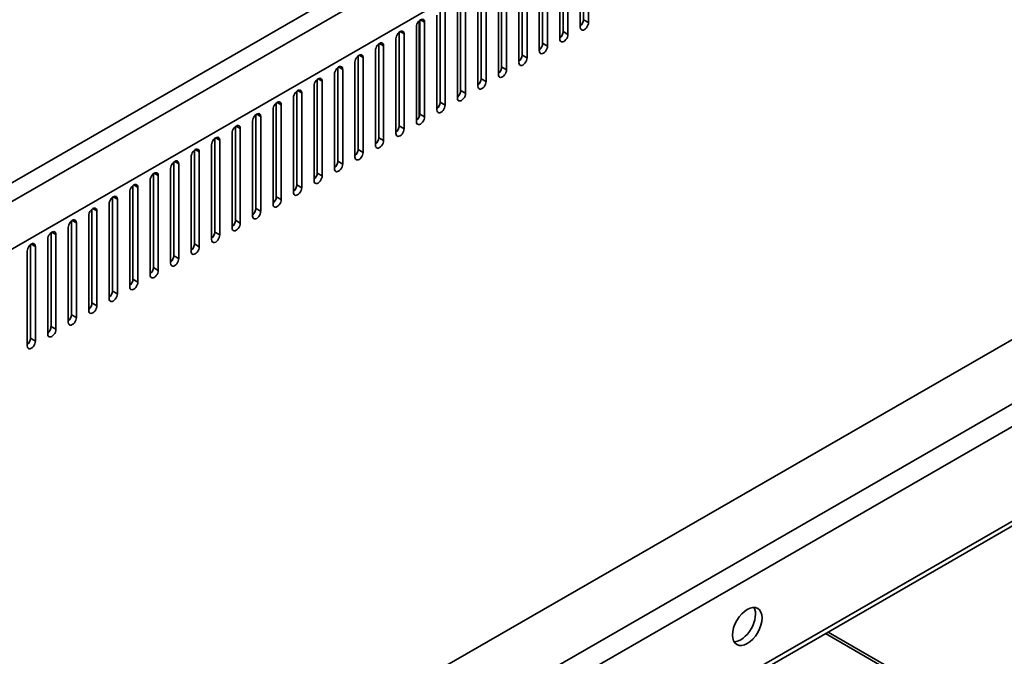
# Model space of a CAD drawing. Header units: millimetres. Extents: x 0 to 4200, y 0 to 2970.
# Tile 9 of 22: x 692 to 904, y 883 to 1020. Entities that reach past the tile are written whole.
import ezdxf

# ---------------------------------------------------------------- set-up
doc = ezdxf.new("R2010")
doc.units = ezdxf.units.MM
doc.header["$LTSCALE"] = 10
doc.layers.add('Sichtbare Kanten(ISO)', color=7, linetype='Continuous', lineweight=35)
doc.layers.add('Sichtbare tangentiale Kanten(ISO)', color=7, linetype='Continuous', lineweight=35)

msp = doc.modelspace()

# ---------------------------------------------------------------- linework, layer by layer
at = {"layer": 'Sichtbare Kanten(ISO)'}
for p, q in [((298.43, 745.27), (1136.64, 1227.95)), ((812.46, 1018.46), (812.46, 1038.9)), ((813.17, 1020.09), (813.17, 1040.31)), ((814.23, 1039.92), (814.23, 1019.48)), ((808.75, 1017.54), (808.75, 1037.76)), ((809.81, 1037.37), (809.81, 1016.93)), ((804.33, 1015), (804.33, 1035.22)), ((805.39, 1034.83), (805.39, 1014.39)), ((808.04, 1015.92), (808.04, 1036.35)), ((799.91, 1012.45), (799.91, 1032.67)), ((803.62, 1013.37), (803.62, 1033.81)), ((799.2, 1010.83), (799.2, 1031.26)), ((800.97, 1032.28), (800.97, 1011.84)), ((794.79, 1008.28), (794.79, 1028.72)), ((795.49, 1009.91), (795.49, 1030.13)), ((796.55, 1029.74), (796.55, 1009.3)), ((790.37, 1005.74), (790.37, 1026.17)), ((791.07, 1007.36), (791.07, 1027.58)), ((792.13, 1027.19), (792.13, 1006.75)), ((786.65, 1004.82), (786.65, 1025.04)), ((787.71, 1024.65), (787.71, 1004.21)), ((782.23, 1002.27), (782.23, 1022.49)), ((783.29, 1022.1), (783.29, 1001.66)), ((785.95, 1003.19), (785.95, 1023.63)), ((777.71, 999.18), (777.71, 1019.85)), ((777.81, 999.73), (777.81, 1019.95)), ((781.53, 1000.65), (781.53, 1021.08)), ((777.11, 998.1), (777.11, 1018.54)), ((778.88, 1019.56), (778.88, 999.12)), ((772.69, 995.56), (772.69, 1015.99)), ((773.4, 997.18), (773.4, 1017.4)), ((774.46, 1017.01), (774.46, 996.57)), ((768.27, 993.01), (768.27, 1013.45)), ((768.98, 994.64), (768.98, 1014.86)), ((770.04, 1014.47), (770.04, 994.03)), ((764.56, 992.09), (764.56, 1012.31)), ((765.62, 1011.92), (765.62, 991.48)), ((760.14, 989.55), (760.14, 1009.77)), ((761.2, 1009.38), (761.2, 988.94)), ((763.85, 990.47), (763.85, 1010.9)), ((755.72, 987), (755.72, 1007.22)), ((759.43, 987.92), (759.43, 1008.36)), ((755.01, 985.38), (755.01, 1005.81)), ((756.78, 1006.83), (756.78, 986.39)), ((750.59, 982.83), (750.59, 1003.27)), ((751.3, 984.46), (751.3, 1004.68)), ((752.36, 1004.29), (752.36, 983.85)), ((746.17, 980.29), (746.17, 1000.72)), ((746.88, 981.91), (746.88, 1002.13)), ((747.94, 1001.74), (747.94, 981.3)), ((537.4, 739.03), (989.88, 999.6)), ((742.46, 979.37), (742.46, 999.59)), ((743.52, 999.2), (743.52, 978.76)), ((738.04, 976.82), (738.04, 997.04)), ((739.1, 996.65), (739.1, 976.21)), ((741.75, 977.74), (741.75, 998.18)), ((733.62, 974.28), (733.62, 994.5)), ((737.33, 975.2), (737.33, 995.63)), ((732.91, 972.65), (732.91, 993.09)), ((734.68, 994.11), (734.68, 973.67)), ((728.49, 970.11), (728.49, 990.54)), ((729.2, 971.73), (729.2, 991.95)), ((730.26, 991.56), (730.26, 971.12)), ((724.07, 967.56), (724.07, 988)), ((724.78, 969.19), (724.78, 989.41)), ((725.84, 989.02), (725.84, 968.58)), ((720.36, 966.64), (720.36, 986.86)), ((721.42, 986.47), (721.42, 966.03)), ((715.94, 964.1), (715.94, 984.32)), ((717, 983.93), (717, 963.49)), ((719.66, 965.02), (719.66, 985.45)), ((711.52, 961.55), (711.52, 981.77)), ((715.24, 962.47), (715.24, 982.91)), ((710.82, 959.93), (710.82, 980.36)), ((712.58, 981.38), (712.58, 960.94)), ((706.4, 957.38), (706.4, 977.82)), ((707.1, 959.01), (707.1, 979.23)), ((708.16, 978.84), (708.16, 958.4)), ((701.98, 954.84), (701.98, 975.27)), ((702.68, 956.46), (702.68, 976.68)), ((703.75, 976.29), (703.75, 955.85)), ((698.27, 953.92), (698.27, 974.14)), ((699.33, 973.75), (699.33, 953.31)), ((693.85, 951.37), (693.85, 971.59)), ((694.91, 971.2), (694.91, 950.76)), ((697.56, 952.29), (697.56, 972.73)), ((1007.64, 969.63), (546.67, 704.17)), ((693.14, 949.75), (693.14, 970.18)), ((900.48, 868.12), (865.93, 888.02)), ((865.35, 887.69), (899.66, 867.93))]:
    msp.add_line(p, q, dxfattribs=at)
for centre, major_axis, start_param, end_param in [((777.99, 1019.05), (0.62, 1.08), 5.495853, 8.637446), ((812.29, 1019.58), (0.62, 1.08), 4.126415, 5.495853), ((773.57, 1016.5), (0.62, 1.08), 5.495853, 8.637446), ((813.35, 1018.97), (-0.62, -1.08), 5.495853, 8.637446), ((807.87, 1017.03), (0.62, 1.08), 4.126415, 5.495853), ((808.93, 1016.42), (-0.62, -1.08), 5.495853, 8.637446), ((769.15, 1013.96), (0.62, 1.08), 5.495853, 8.637446), ((803.45, 1014.49), (0.62, 1.08), 4.126415, 5.495853), ((804.51, 1013.88), (-0.62, -1.08), 5.495853, 8.637446), ((764.73, 1011.41), (0.62, 1.08), 5.495853, 8.637446), ((799.03, 1011.94), (0.62, 1.08), 4.126415, 5.495853), ((800.09, 1011.33), (-0.62, -1.08), 5.495853, 8.637446), ((760.31, 1008.87), (0.62, 1.08), 5.495853, 8.637446), ((794.61, 1009.4), (0.62, 1.08), 4.126415, 5.495853), ((795.67, 1008.79), (-0.62, -1.08), 5.495853, 8.637446), ((755.89, 1006.32), (0.62, 1.08), 5.495853, 8.637446), ((790.19, 1006.86), (0.62, 1.08), 4.126415, 5.495853), ((751.47, 1003.78), (0.62, 1.08), 5.495853, 8.637446), ((785.77, 1004.31), (0.62, 1.08), 4.126415, 5.495853), ((791.25, 1006.24), (-0.62, -1.08), 5.495853, 8.637446), ((786.83, 1003.7), (-0.62, -1.08), 5.495853, 8.637446), ((747.06, 1001.23), (0.62, 1.08), 5.495853, 8.637446), ((781.35, 1001.77), (0.62, 1.08), 4.126415, 5.495853), ((782.41, 1001.15), (-0.62, -1.08), 5.495853, 8.637446), ((742.64, 998.69), (0.62, 1.08), 5.495853, 8.637446), ((776.93, 999.22), (0.62, 1.08), 4.126415, 5.495853), ((777.99, 998.61), (-0.62, -1.08), 5.495853, 8.637446), ((738.22, 996.14), (0.62, 1.08), 5.495853, 8.637446), ((772.51, 996.68), (0.62, 1.08), 4.126415, 5.495853), ((773.57, 996.06), (-0.62, -1.08), 5.495853, 8.637446), ((733.8, 993.6), (0.62, 1.08), 5.495853, 8.637446), ((768.09, 994.13), (0.62, 1.08), 4.126415, 5.495853), ((729.38, 991.05), (0.62, 1.08), 5.495853, 8.637446), ((763.67, 991.59), (0.62, 1.08), 4.126415, 5.495853), ((769.15, 993.52), (-0.62, -1.08), 5.495853, 8.637446), ((764.73, 990.97), (-0.62, -1.08), 5.495853, 8.637446), ((724.96, 988.51), (0.62, 1.08), 5.495853, 8.637446), ((759.25, 989.04), (0.62, 1.08), 4.126415, 5.495853), ((760.31, 988.43), (-0.62, -1.08), 5.495853, 8.637446), ((720.54, 985.96), (0.62, 1.08), 5.495853, 8.637446), ((754.83, 986.5), (0.62, 1.08), 4.126415, 5.495853), ((755.89, 985.88), (-0.62, -1.08), 5.495853, 8.637446), ((716.12, 983.42), (0.62, 1.08), 5.495853, 8.637446), ((750.41, 983.95), (0.62, 1.08), 4.126415, 5.495853), ((751.47, 983.34), (-0.62, -1.08), 5.495853, 8.637446), ((711.7, 980.87), (0.62, 1.08), 5.495853, 8.637446), ((745.99, 981.41), (0.62, 1.08), 4.126415, 5.495853), ((707.28, 978.33), (0.62, 1.08), 5.495853, 8.637446), ((741.58, 978.86), (0.62, 1.08), 4.126415, 5.495853), ((747.06, 980.79), (-0.62, -1.08), 5.495853, 8.637446), ((742.64, 978.25), (-0.62, -1.08), 5.495853, 8.637446), ((702.86, 975.78), (0.62, 1.08), 5.495853, 8.637446), ((737.16, 976.32), (0.62, 1.08), 4.126415, 5.495853), ((738.22, 975.7), (-0.62, -1.08), 5.495853, 8.637446), ((698.44, 973.24), (0.62, 1.08), 5.495853, 8.637446), ((732.74, 973.77), (0.62, 1.08), 4.126415, 5.495853), ((733.8, 973.16), (-0.62, -1.08), 5.495853, 8.637446), ((694.02, 970.69), (0.62, 1.08), 5.495853, 8.637446), ((728.32, 971.23), (0.62, 1.08), 4.126415, 5.495853), ((729.38, 970.61), (-0.62, -1.08), 5.495853, 8.637446), ((723.9, 968.68), (0.62, 1.08), 4.126415, 5.495853), ((719.48, 966.14), (0.62, 1.08), 4.126415, 5.495853), ((724.96, 968.07), (-0.62, -1.08), 5.495853, 8.637446), ((720.54, 965.52), (-0.62, -1.08), 5.495853, 8.637446), ((715.06, 963.59), (0.62, 1.08), 4.126415, 5.495853), ((716.12, 962.98), (-0.62, -1.08), 5.495853, 8.637446), ((710.64, 961.05), (0.62, 1.08), 4.126415, 5.495853), ((711.7, 960.43), (-0.62, -1.08), 5.495853, 8.637446), ((706.22, 958.5), (0.62, 1.08), 4.126415, 5.495853), ((707.28, 957.89), (-0.62, -1.08), 5.495853, 8.637446), ((701.8, 955.96), (0.62, 1.08), 4.126415, 5.495853), ((697.38, 953.41), (0.62, 1.08), 4.126415, 5.495853), ((702.86, 955.34), (-0.62, -1.08), 5.495853, 8.637446), ((698.44, 952.8), (-0.62, -1.08), 5.495853, 8.637446), ((692.96, 950.87), (0.62, 1.08), 4.126415, 5.495853), ((694.02, 950.25), (-0.62, -1.08), 5.495853, 8.637446), ((847.08, 890.03), (-2.25, -3.9), 0.319049, 2.822544)]:
    msp.add_ellipse(centre, major_axis=major_axis, ratio=0.578093, start_param=start_param, end_param=end_param, dxfattribs=at)
msp.add_ellipse((848.49, 889.22), major_axis=(2.25, 3.9), ratio=0.578093, dxfattribs=at)
at = {"layer": 'Sichtbare tangentiale Kanten(ISO)'}
for p, q in [((296.66, 758.55), (1134.87, 1241.24)), ((1136.64, 1238.17), (298.43, 755.48)), ((778.88, 1019.56), (777.99, 1020.07)), ((814.23, 1019.48), (813.17, 1020.09)), ((774.46, 1017.01), (773.57, 1017.52)), ((809.81, 1016.93), (808.75, 1017.54)), ((770.04, 1014.47), (769.15, 1014.98)), ((805.39, 1014.39), (804.33, 1015)), ((765.62, 1011.92), (764.73, 1012.43)), ((800.97, 1011.84), (799.91, 1012.45)), ((761.2, 1009.38), (760.31, 1009.89)), ((796.55, 1009.3), (795.49, 1009.91)), ((756.78, 1006.83), (755.89, 1007.34)), ((792.13, 1006.75), (791.07, 1007.36)), ((787.71, 1004.21), (786.65, 1004.82)), ((752.36, 1004.29), (751.47, 1004.8)), ((747.94, 1001.74), (747.05, 1002.25)), ((783.29, 1001.66), (782.23, 1002.27)), ((743.52, 999.2), (742.63, 999.71)), ((778.88, 999.12), (777.81, 999.73)), ((739.1, 996.65), (738.21, 997.16)), ((774.46, 996.57), (773.4, 997.18)), ((545.18, 729.67), (1006.14, 995.12)), ((734.68, 994.11), (733.79, 994.62)), ((770.04, 994.03), (768.98, 994.64)), ((730.26, 991.56), (729.37, 992.07)), ((765.62, 991.48), (764.56, 992.09)), ((1008.26, 991.44), (547.3, 725.99)), ((725.84, 989.02), (724.95, 989.53)), ((761.2, 988.94), (760.14, 989.55)), ((721.42, 986.47), (720.54, 986.98)), ((756.78, 986.39), (755.72, 987)), ((717, 983.93), (716.12, 984.44)), ((752.36, 983.85), (751.3, 984.46)), ((712.58, 981.38), (711.7, 981.89)), ((747.94, 981.3), (746.88, 981.91)), ((708.16, 978.84), (707.28, 979.35)), ((743.52, 978.76), (742.46, 979.37)), ((703.75, 976.29), (702.86, 976.8)), ((739.1, 976.21), (738.04, 976.82)), ((699.33, 973.75), (698.44, 974.26)), ((734.68, 973.67), (733.62, 974.28)), ((547.3, 705.55), (1008.26, 971)), ((694.91, 971.2), (694.02, 971.71)), ((730.26, 971.12), (729.2, 971.73)), ((725.84, 968.58), (724.78, 969.19)), ((721.42, 966.03), (720.36, 966.64)), ((717, 963.49), (715.94, 964.1)), ((712.58, 960.94), (711.52, 961.55)), ((708.16, 958.4), (707.1, 959.01)), ((703.75, 955.85), (702.68, 956.46)), ((699.33, 953.31), (698.27, 953.92)), ((694.91, 950.76), (693.85, 951.37))]:
    msp.add_line(p, q, dxfattribs=at)

doc.saveas('drawing.dxf')
